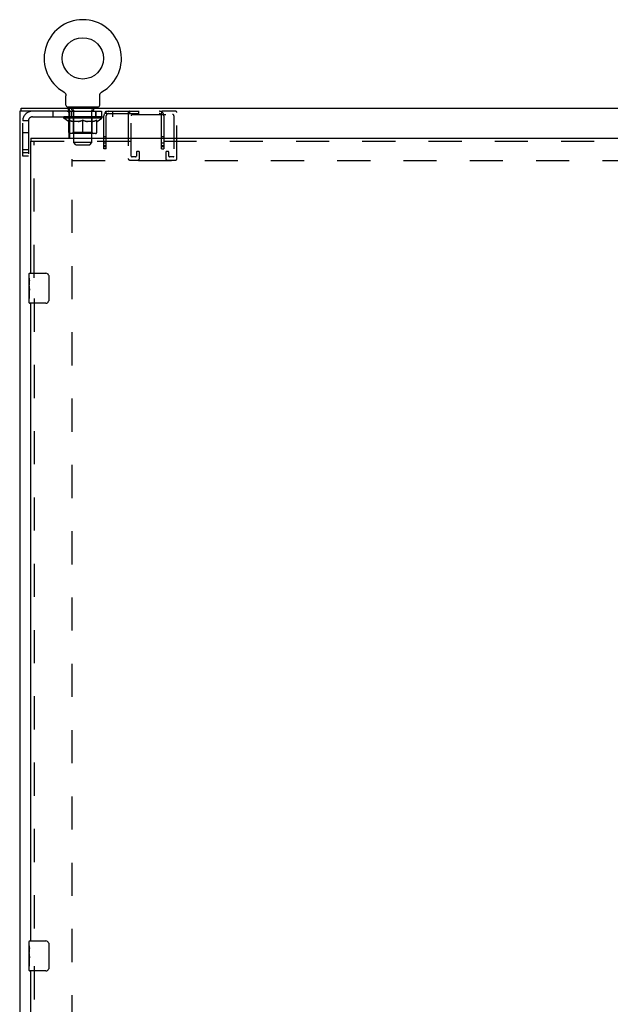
# Model space of a CAD drawing. Header units: inches. Extents: x 0 to 201, y 0 to 130.
# Tile 25 of 36: x 64 to 84, y 57 to 90. Entities that reach past the tile are written whole.
import ezdxf

# ---------------------------------------------------------------- set-up
doc = ezdxf.new("R2010")
doc.units = ezdxf.units.IN
doc.header["$LTSCALE"] = 11.043285
doc.header["$MEASUREMENT"] = 0
doc.linetypes.add('HIDDEN', pattern=[0.2, 0.1, -0.1])
doc.layers.get('0').update_dxf_attribs({"linetype": 'CONTINUOUS'})
doc.layers.add('DEFAULT_2', color=8, linetype='HIDDEN')
doc.layers.add('DOOR_ASSEMBLY', color=7, linetype='CONTINUOUS')

msp = doc.modelspace()

# ---------------------------------------------------------------- linework, layer by layer
at = {"color": 7, "linetype": 'Continuous'}
for p, q in [((65.372, 87.443), (65.372, 87.443)), ((65.372, 87.443), (65.376, 87.44)), ((65.373, 87.442), (65.375, 87.441)), ((65.376, 87.44), (65.381, 87.437)), ((65.38, 87.437), (65.385, 87.434)), ((65.385, 87.434), (65.389, 87.431)), ((65.389, 87.431), (65.393, 87.428)), ((65.393, 87.428), (65.397, 87.425)), ((65.396, 87.425), (65.4, 87.421)), ((65.4, 87.422), (65.404, 87.418)), ((65.404, 87.418), (65.407, 87.414)), ((65.407, 87.414), (65.411, 87.41)), ((65.411, 87.41), (65.414, 87.406)), ((65.414, 87.407), (65.417, 87.402)), ((65.417, 87.402), (65.42, 87.398)), ((65.42, 87.398), (65.423, 87.394)), ((65.423, 87.394), (65.425, 87.39)), ((65.425, 87.39), (65.428, 87.385)), ((65.428, 87.385), (65.43, 87.381)), ((65.43, 87.381), (65.432, 87.376)), ((65.432, 87.376), (65.434, 87.371)), ((65.434, 87.371), (65.436, 87.367)), ((65.436, 87.367), (65.438, 87.362)), ((65.438, 87.362), (65.439, 87.357)), ((65.439, 87.357), (65.44, 87.352)), ((65.44, 87.352), (65.442, 87.347)), ((65.442, 87.347), (65.443, 87.342)), ((65.443, 87.342), (65.443, 87.337)), ((65.443, 87.337), (65.444, 87.332)), ((65.445, 87.003), (65.445, 87.318)), ((66.57, 87.332), (66.571, 87.337)), ((66.57, 87.327), (66.57, 87.332)), ((66.57, 87.322), (66.57, 87.327)), ((66.57, 87.322), (66.57, 87.327)), ((66.57, 87.318), (66.57, 87.322)), ((66.57, 87.003), (66.57, 87.318)), ((66.571, 87.337), (66.572, 87.342)), ((66.572, 87.342), (66.573, 87.347)), ((66.573, 87.347), (66.574, 87.352)), ((66.574, 87.352), (66.575, 87.357)), ((66.575, 87.357), (66.577, 87.362)), ((66.577, 87.362), (66.578, 87.367)), ((66.578, 87.367), (66.58, 87.371)), ((66.58, 87.371), (66.582, 87.376)), ((66.582, 87.376), (66.584, 87.381)), ((66.584, 87.381), (66.587, 87.385)), ((66.587, 87.385), (66.589, 87.39)), ((66.589, 87.39), (66.592, 87.394)), ((66.592, 87.394), (66.594, 87.398)), ((66.594, 87.398), (66.597, 87.402)), ((66.597, 87.402), (66.6, 87.407)), ((66.6, 87.406), (66.604, 87.41)), ((66.604, 87.41), (66.607, 87.414)), ((66.607, 87.414), (66.611, 87.418)), ((66.61, 87.418), (66.614, 87.422)), ((66.614, 87.421), (66.618, 87.425)), ((66.618, 87.425), (66.622, 87.428)), ((66.622, 87.428), (66.626, 87.431)), ((66.626, 87.431), (66.63, 87.434)), ((66.63, 87.434), (66.634, 87.437)), ((66.634, 87.437), (66.638, 87.44)), ((66.634, 87.437), (66.635, 87.438)), ((66.638, 87.44), (66.642, 87.443)), ((66.64, 87.441), (66.641, 87.442)), ((66.642, 87.443), (66.642, 87.443)), ((65.507, 86.934), (65.507, 86.904)), ((66.507, 86.934), (65.507, 86.934)), ((66.507, 86.934), (66.507, 86.904)), ((63.955, 86.8), (63.955, 86.904)), ((65.489, 86.8), (65.53, 86.8)), ((65.53, 86.8), (65.53, 86.904)), ((65.549, 86.568), (65.58, 86.568))]:
    msp.add_line(p, q, dxfattribs=at)
at = {"color": 3, "linetype": 'Continuous'}
for p, q in [((63.903, 86.8), (63.903, 8.268)), ((65.489, 86.8), (63.903, 86.8)), ((63.955, 86.904), (103.221, 86.904)), ((65.549, 85.904), (65.549, 86.74)), ((65.58, 86.612), (65.549, 86.612)), ((65.57, 86.821), (65.567, 86.838)), ((65.58, 85.904), (65.58, 86.78))]:
    msp.add_line(p, q, dxfattribs=at)
at = {"color": 7, "linetype": 'Continuous'}
for points in [[(65.444, 87.332), (65.444, 87.327), (65.445, 87.322), (65.445, 87.318)], [(65.551, 86.769), (65.549, 86.776), (65.548, 86.779), (65.547, 86.783), (65.545, 86.786), (65.544, 86.789), (65.543, 86.791), (65.541, 86.794), (65.54, 86.796), (65.538, 86.797), (65.536, 86.799), (65.535, 86.799), (65.533, 86.8), (65.532, 86.8), (65.53, 86.8)], [(65.58, 86.728), (65.578, 86.73), (65.576, 86.731), (65.574, 86.732), (65.572, 86.734), (65.57, 86.736), (65.568, 86.738), (65.566, 86.74), (65.564, 86.742), (65.563, 86.744), (65.561, 86.747), (65.559, 86.75), (65.558, 86.753), (65.556, 86.756), (65.555, 86.759), (65.554, 86.763), (65.553, 86.766), (65.551, 86.769)], [(65.549, 86.497), (65.569, 86.49), (65.58, 86.486)]]:
    msp.add_lwpolyline(points, dxfattribs=at)
at = {"color": 3, "linetype": 'Continuous'}
for points in [[(65.567, 86.838), (65.567, 86.843), (65.566, 86.848), (65.565, 86.853), (65.564, 86.858), (65.563, 86.863), (65.562, 86.867), (65.561, 86.871), (65.56, 86.875), (65.559, 86.878), (65.557, 86.882), (65.556, 86.885), (65.554, 86.889), (65.553, 86.891), (65.551, 86.894), (65.549, 86.896), (65.547, 86.898), (65.546, 86.899), (65.544, 86.901), (65.542, 86.902), (65.54, 86.903), (65.538, 86.903), (65.535, 86.904), (65.533, 86.904), (65.53, 86.904)], [(65.58, 86.78), (65.579, 86.783), (65.577, 86.787), (65.576, 86.791), (65.575, 86.795), (65.574, 86.8), (65.573, 86.805), (65.572, 86.81), (65.571, 86.816), (65.57, 86.821)]]:
    msp.add_lwpolyline(points, dxfattribs=at)
at = {"color": 7, "linetype": 'Continuous'}
msp.add_circle((66.007, 88.562), 0.688, dxfattribs=at)
for centre, radius, start, end in [((66.007, 88.562), 1.288, 299.5053, 240.4947), ((65.514, 87.003), 0.069, 180, 265), ((66.501, 87.003), 0.069, 275, 360), ((65.581, 86.093), 0.0371, 211.5111, 269.0881)]:
    msp.add_arc(centre, radius, start, end, dxfattribs=at)
at = {"color": 3, "linetype": 'Continuous'}
msp.add_arc((65.489, 86.74), 0.06, 0, 90, dxfattribs=at)
at = {"color": 7, "linetype": 'Continuous'}
msp.add_ellipse((66.007, 86.614), major_axis=(0.633, -0.025), ratio=0.046319, start_param=3.905623, end_param=3.974084, dxfattribs=at)
at = {"layer": 'DEFAULT_2', "color": 8, "linetype": 'HIDDEN'}
for p, q in [((65.379, 87.438), (65.38, 87.437)), ((65.695, 86.934), (65.695, 86.904)), ((66.32, 86.934), (66.32, 86.904)), ((64.325, 86.612), (65.549, 86.612)), ((65.007, 86.8), (65.007, 86.612)), ((65.374, 86.568), (65.374, 86.614)), ((65.384, 86.608), (65.384, 86.614)), ((65.392, 86.604), (65.392, 86.608)), ((65.392, 86.604), (66.622, 86.604)), ((65.401, 86.604), (65.401, 86.608)), ((65.402, 86.604), (65.402, 86.608)), ((65.412, 86.608), (65.412, 86.614)), ((65.428, 86.604), (65.428, 86.608)), ((65.43, 86.604), (65.43, 86.608)), ((65.459, 86.608), (65.459, 86.614)), ((65.473, 86.604), (65.473, 86.608)), ((65.476, 86.604), (65.476, 86.608)), ((65.68, 86.608), (65.479, 86.608)), ((65.522, 86.608), (65.522, 86.614)), ((65.523, 86.604), (65.523, 86.608)), ((65.524, 86.604), (65.524, 86.608)), ((65.527, 86.604), (65.527, 86.608)), ((65.53, 86.8), (66.78, 86.8)), ((65.534, 86.604), (65.534, 86.608)), ((65.534, 86.604), (65.534, 86.608)), ((65.538, 86.604), (65.538, 86.608)), ((65.541, 86.604), (65.541, 86.609)), ((65.545, 86.604), (65.545, 86.608)), ((65.56, 86.604), (65.56, 86.608)), ((65.567, 86.612), (65.567, 86.8)), ((65.57, 86.612), (65.57, 86.8)), ((65.578, 86.604), (65.578, 86.61)), ((65.578, 86.604), (65.578, 86.608)), ((65.58, 86.612), (67.007, 86.612)), ((65.599, 86.604), (65.599, 86.608)), ((65.599, 86.604), (65.599, 86.608)), ((65.6, 86.608), (65.6, 86.614)), ((65.61, 86.604), (65.61, 86.608)), ((65.614, 86.604), (65.614, 86.608)), ((65.623, 86.604), (65.623, 86.608)), ((65.632, 86.8), (65.632, 86.612)), ((65.634, 86.604), (65.634, 86.612)), ((65.642, 86.844), (65.642, 86.924)), ((65.65, 86.604), (65.65, 86.608)), ((65.712, 86.834), (65.652, 86.834)), ((65.653, 86.604), (65.653, 86.608)), ((65.68, 86.604), (65.68, 86.608)), ((65.747, 86.608), (65.685, 86.608)), ((65.691, 86.608), (65.691, 86.614)), ((65.697, 86.604), (65.697, 86.608)), ((65.702, 86.604), (65.702, 86.608)), ((65.707, 85.753), (65.707, 86.824)), ((65.708, 86.604), (65.708, 86.613)), ((65.712, 86.604), (65.712, 86.608)), ((65.723, 86.604), (65.723, 86.608)), ((65.747, 86.604), (65.747, 86.608)), ((65.822, 86.608), (65.763, 86.608)), ((65.783, 86.604), (65.783, 86.608)), ((65.791, 86.608), (65.791, 86.614)), ((65.794, 86.604), (65.794, 86.608)), ((65.797, 86.604), (65.797, 86.614)), ((65.799, 86.604), (65.799, 86.608)), ((65.807, 86.604), (65.807, 86.608)), ((65.822, 86.604), (65.822, 86.608)), ((65.903, 86.608), (65.848, 86.608)), ((65.861, 86.604), (65.861, 86.608)), ((65.893, 86.608), (66.007, 86.614)), ((65.897, 86.608), (65.897, 86.614)), ((65.898, 86.614), (65.897, 86.614)), ((65.898, 86.608), (65.898, 86.614)), ((65.898, 86.604), (65.898, 86.608)), ((65.902, 86.604), (65.902, 86.608)), ((65.903, 86.604), (65.903, 86.608)), ((65.903, 86.604), (65.903, 86.608)), ((65.986, 86.608), (65.938, 86.608)), ((65.944, 86.604), (65.944, 86.608)), ((65.986, 86.604), (65.986, 86.608)), ((66.005, 86.608), (66.004, 86.608)), ((66.004, 86.604), (66.004, 86.608)), ((66.005, 86.604), (66.005, 86.608)), ((66.007, 86.608), (66.007, 86.614)), ((66.01, 86.604), (66.01, 86.608)), ((66.01, 86.604), (66.01, 86.608)), ((66.01, 86.608), (66.01, 86.608)), ((66.012, 86.608), (66.076, 86.608)), ((66.028, 86.604), (66.028, 86.608)), ((66.044, 86.608), (66.044, 86.612)), ((66.044, 86.612), (66.122, 86.608)), ((66.065, 86.608), (66.065, 86.611)), ((66.071, 86.604), (66.071, 86.608)), ((66.111, 86.604), (66.111, 86.608)), ((66.112, 86.604), (66.112, 86.608)), ((66.112, 86.608), (66.166, 86.608)), ((66.113, 86.604), (66.113, 86.608)), ((66.117, 86.608), (66.117, 86.614)), ((66.117, 86.608), (66.117, 86.614)), ((66.117, 86.614), (66.117, 86.614)), ((66.117, 86.604), (66.117, 86.608)), ((66.153, 86.604), (66.153, 86.608)), ((66.192, 86.604), (66.192, 86.608)), ((66.192, 86.608), (66.251, 86.608)), ((66.207, 86.604), (66.207, 86.608)), ((66.215, 86.604), (66.215, 86.608)), ((66.218, 86.604), (66.218, 86.614)), ((66.22, 86.604), (66.22, 86.608)), ((66.224, 86.608), (66.224, 86.614)), ((66.231, 86.604), (66.231, 86.608)), ((66.267, 86.604), (66.267, 86.608)), ((66.267, 86.608), (66.329, 86.608)), ((66.291, 86.604), (66.291, 86.608)), ((66.362, 86.834), (66.302, 86.834)), ((66.302, 86.604), (66.302, 86.608)), ((66.306, 86.604), (66.306, 86.613)), ((66.307, 85.753), (66.307, 86.824)), ((66.312, 86.604), (66.312, 86.608)), ((66.317, 86.604), (66.317, 86.608)), ((66.324, 86.608), (66.324, 86.614)), ((66.334, 86.604), (66.334, 86.608)), ((66.334, 86.608), (66.535, 86.608)), ((66.361, 86.604), (66.361, 86.608)), ((66.364, 86.604), (66.364, 86.608)), ((66.372, 86.844), (66.372, 86.924)), ((66.38, 86.604), (66.38, 86.612)), ((66.391, 86.604), (66.391, 86.608)), ((66.4, 86.604), (66.4, 86.608)), ((66.405, 86.604), (66.405, 86.608)), ((66.414, 86.608), (66.414, 86.614)), ((66.416, 86.604), (66.416, 86.608)), ((66.416, 86.604), (66.416, 86.608)), ((66.436, 86.604), (66.436, 86.61)), ((66.437, 86.604), (66.437, 86.608)), ((66.445, 86.612), (66.445, 86.8)), ((66.447, 86.612), (66.447, 86.8)), ((66.455, 86.604), (66.455, 86.608)), ((66.469, 86.604), (66.469, 86.608)), ((66.473, 86.604), (66.473, 86.609)), ((66.477, 86.604), (66.477, 86.608)), ((66.48, 86.604), (66.48, 86.608)), ((66.48, 86.604), (66.48, 86.608)), ((66.487, 86.604), (66.487, 86.608)), ((66.49, 86.604), (66.49, 86.608)), ((66.491, 86.604), (66.491, 86.608)), ((66.492, 86.608), (66.492, 86.614)), ((66.538, 86.604), (66.538, 86.608)), ((66.541, 86.604), (66.541, 86.608)), ((66.556, 86.608), (66.556, 86.614)), ((66.584, 86.604), (66.584, 86.608)), ((66.586, 86.604), (66.586, 86.608)), ((66.602, 86.608), (66.602, 86.614)), ((66.612, 86.604), (66.612, 86.608)), ((66.613, 86.604), (66.613, 86.608)), ((66.622, 86.604), (66.622, 86.608)), ((66.631, 86.608), (66.631, 86.614)), ((66.632, 86.8), (66.632, 86.612)), ((66.64, 86.568), (66.64, 86.614)), ((66.71, 85.55), (66.71, 86.642)), ((66.756, 86.754), (66.812, 86.699)), ((66.78, 86.722), (66.78, 86.8)), ((66.78, 86.8), (68.64, 86.8)), ((66.78, 86.722), (68.64, 86.722)), ((66.788, 85.55), (66.788, 86.642)), ((66.806, 86.705), (66.806, 86.705)), ((67.007, 86.612), (67.007, 86.8)), ((67.52, 86.754), (67.52, 85.221)), ((67.562, 86.8), (67.562, 86.722)), ((67.624, 85.302), (67.624, 86.65)), ((67.67, 86.696), (68.995, 86.696)), ((67.858, 86.8), (67.858, 86.722)), ((68.664, 86.754), (68.609, 86.699)), ((68.632, 85.55), (68.632, 86.642)), ((68.64, 86.722), (68.64, 86.8)), ((69.099, 86.8), (68.64, 86.8)), ((68.71, 86.642), (68.71, 85.55)), ((69.041, 86.65), (69.041, 85.302)), ((69.145, 85.221), (69.145, 86.754)), ((64.007, 85.299), (64.007, 86.482)), ((64.195, 86.482), (64.007, 86.482)), ((64.195, 86.482), (64.195, 85.299)), ((65.533, 86.456), (65.374, 86.568)), ((65.549, 86.568), (65.374, 86.568)), ((65.533, 86.456), (65.544, 86.456)), ((65.544, 86.093), (65.544, 86.499)), ((65.544, 86.499), (65.549, 86.497)), ((66.64, 86.568), (65.58, 86.568)), ((65.866, 86.456), (65.686, 86.456)), ((65.694, 86.096), (65.694, 86.565)), ((66.007, 86.056), (66.007, 86.5)), ((66.328, 86.456), (66.148, 86.456)), ((66.32, 86.096), (66.32, 86.565)), ((66.471, 86.093), (66.471, 86.499)), ((66.471, 86.456), (66.481, 86.456)), ((66.481, 86.456), (66.64, 86.568)), ((64.195, 86.081), (64.007, 86.081)), ((66.434, 86.056), (65.581, 86.056)), ((65.694, 86.096), (65.655, 86.056)), ((66.32, 86.096), (65.694, 86.096)), ((66.32, 86.096), (66.36, 86.056)), ((66.788, 85.948), (66.71, 85.948)), ((68.71, 85.948), (68.632, 85.948)), ((65.776, 85.684), (65.707, 85.753)), ((66.307, 85.753), (65.707, 85.753)), ((65.776, 85.684), (66.238, 85.684)), ((66.238, 85.684), (66.307, 85.753)), ((66.788, 85.738), (66.71, 85.738)), ((66.788, 85.652), (66.71, 85.652)), ((68.71, 85.738), (68.632, 85.738)), ((68.71, 85.652), (68.632, 85.652)), ((64.195, 85.519), (64.007, 85.519)), ((64.007, 85.424), (64.195, 85.424)), ((64.195, 85.299), (64.007, 85.299)), ((66.788, 85.613), (66.71, 85.613)), ((66.788, 85.55), (66.71, 85.55)), ((67.791, 85.433), (67.791, 85.302)), ((67.872, 85.456), (67.814, 85.456)), ((67.895, 85.221), (67.895, 85.433)), ((68.71, 85.613), (68.632, 85.613)), ((68.632, 85.55), (68.71, 85.55)), ((68.77, 85.433), (68.77, 85.221)), ((68.851, 85.456), (68.793, 85.456)), ((68.874, 85.302), (68.874, 85.433)), ((65.653, 9.862), (65.653, 85.206)), ((65.653, 85.154), (101.523, 85.154)), ((67.566, 85.175), (67.849, 85.175)), ((67.768, 85.279), (67.647, 85.279)), ((68.816, 85.175), (69.099, 85.175)), ((69.018, 85.279), (68.897, 85.279))]:
    msp.add_line(p, q, dxfattribs=at)
for points in [[(66.756, 86.754), (66.759, 86.757), (66.761, 86.761), (66.763, 86.766), (66.765, 86.771), (66.766, 86.775)], [(66.766, 86.775), (66.769, 86.784), (66.77, 86.788), (66.772, 86.792), (66.773, 86.795), (66.775, 86.797), (66.776, 86.799), (66.778, 86.8), (66.78, 86.8)], [(66.78, 86.762), (66.78, 86.763), (66.78, 86.763), (66.78, 86.763), (66.78, 86.763), (66.78, 86.763), (66.78, 86.762), (66.78, 86.762), (66.78, 86.761)], [(66.806, 86.705), (66.806, 86.705), (66.805, 86.705), (66.805, 86.706), (66.804, 86.707), (66.804, 86.708), (66.803, 86.708), (66.802, 86.709), (66.802, 86.71), (66.801, 86.711), (66.801, 86.712), (66.8, 86.713), (66.799, 86.714), (66.799, 86.715), (66.798, 86.716), (66.797, 86.717), (66.797, 86.718), (66.796, 86.719), (66.796, 86.721), (66.795, 86.722), (66.794, 86.723), (66.794, 86.724), (66.793, 86.725), (66.793, 86.727), (66.792, 86.728), (66.791, 86.729), (66.791, 86.731), (66.79, 86.732), (66.789, 86.733), (66.789, 86.735), (66.788, 86.736), (66.788, 86.738), (66.787, 86.739), (66.787, 86.74), (66.786, 86.741), (66.786, 86.743), (66.785, 86.744), (66.785, 86.745), (66.784, 86.746), (66.784, 86.748), (66.784, 86.749), (66.783, 86.75), (66.783, 86.751), (66.783, 86.752), (66.782, 86.753), (66.782, 86.754), (66.782, 86.755), (66.782, 86.757), (66.781, 86.758), (66.781, 86.759), (66.781, 86.76), (66.781, 86.76), (66.781, 86.761), (66.78, 86.762), (66.78, 86.762)], [(66.806, 86.703), (66.803, 86.707), (66.801, 86.709), (66.798, 86.711), (66.796, 86.714), (66.793, 86.716), (66.791, 86.718), (66.788, 86.72), (66.785, 86.721), (66.783, 86.722), (66.78, 86.722)], [(66.804, 86.707), (66.804, 86.706), (66.805, 86.706), (66.805, 86.705), (66.806, 86.705), (66.806, 86.705)], [(66.812, 86.699), (66.811, 86.699), (66.81, 86.699), (66.809, 86.7), (66.808, 86.701), (66.806, 86.703)], [(68.609, 86.699), (68.609, 86.699), (68.61, 86.699), (68.611, 86.7), (68.612, 86.701), (68.614, 86.703), (68.617, 86.707)], [(68.615, 86.705), (68.614, 86.705), (68.614, 86.705), (68.614, 86.705), (68.615, 86.705), (68.615, 86.705), (68.616, 86.706), (68.616, 86.707)], [(68.64, 86.763), (68.64, 86.763), (68.64, 86.762), (68.64, 86.761), (68.639, 86.76), (68.639, 86.759), (68.639, 86.758), (68.639, 86.757), (68.639, 86.756), (68.638, 86.755), (68.638, 86.755), (68.638, 86.754), (68.638, 86.753), (68.637, 86.751), (68.637, 86.75), (68.637, 86.749), (68.636, 86.748), (68.636, 86.747), (68.636, 86.746), (68.635, 86.745), (68.635, 86.744), (68.635, 86.743), (68.634, 86.742), (68.634, 86.741), (68.633, 86.74), (68.633, 86.739), (68.632, 86.738), (68.632, 86.736), (68.631, 86.735), (68.631, 86.734), (68.63, 86.733), (68.63, 86.731), (68.629, 86.73), (68.629, 86.729), (68.628, 86.727), (68.627, 86.726), (68.627, 86.725), (68.626, 86.723), (68.625, 86.722), (68.625, 86.721), (68.624, 86.72), (68.623, 86.718), (68.623, 86.717), (68.622, 86.716), (68.622, 86.715), (68.621, 86.714), (68.62, 86.713), (68.62, 86.712), (68.619, 86.711), (68.618, 86.71), (68.618, 86.709), (68.617, 86.709), (68.617, 86.708), (68.616, 86.707), (68.616, 86.706), (68.615, 86.706), (68.615, 86.705), (68.615, 86.705)], [(68.617, 86.707), (68.619, 86.709), (68.622, 86.711), (68.624, 86.714), (68.627, 86.716), (68.63, 86.718), (68.632, 86.72), (68.635, 86.721), (68.637, 86.722), (68.64, 86.722)], [(68.664, 86.754), (68.661, 86.757), (68.659, 86.76), (68.658, 86.764), (68.656, 86.768), (68.655, 86.772), (68.653, 86.777), (68.652, 86.781), (68.651, 86.784), (68.65, 86.788), (68.649, 86.791), (68.648, 86.794), (68.646, 86.796), (68.645, 86.798), (68.643, 86.799), (68.642, 86.8), (68.64, 86.8)], [(68.64, 86.763), (68.64, 86.763), (68.64, 86.763)], [(68.64, 86.761), (68.64, 86.761), (68.64, 86.762), (68.64, 86.763), (68.64, 86.763), (68.64, 86.763)], [(65.686, 86.456), (65.663, 86.461), (65.639, 86.466), (65.616, 86.473), (65.592, 86.481), (65.568, 86.489), (65.544, 86.499)], [(65.58, 86.486), (65.595, 86.481), (65.62, 86.473), (65.645, 86.466), (65.669, 86.461), (65.694, 86.456)], [(65.856, 86.456), (65.881, 86.461), (65.906, 86.466), (65.931, 86.473), (65.956, 86.481), (65.981, 86.49), (66.007, 86.5)], [(66.007, 86.498), (65.983, 86.489), (65.959, 86.48), (65.935, 86.473), (65.912, 86.466), (65.889, 86.461), (65.866, 86.456)], [(66.007, 86.5), (66.033, 86.49), (66.059, 86.481), (66.084, 86.473), (66.109, 86.466), (66.134, 86.461), (66.158, 86.456)], [(66.148, 86.456), (66.125, 86.461), (66.102, 86.466), (66.079, 86.473), (66.055, 86.48), (66.031, 86.489), (66.007, 86.498)], [(66.321, 86.456), (66.345, 86.461), (66.37, 86.466), (66.395, 86.473), (66.42, 86.481), (66.445, 86.49), (66.471, 86.499)], [(66.471, 86.499), (66.446, 86.489), (66.422, 86.481), (66.398, 86.473), (66.375, 86.466), (66.352, 86.461), (66.328, 86.456)]]:
    msp.add_lwpolyline(points, dxfattribs=at)
for centre, radius, start, end in [((65.514, 87.003), 0.069, 265, 270), ((65.632, 86.924), 0.01, 0, 90), ((66.382, 86.924), 0.01, 90, 180), ((66.501, 87.003), 0.069, 270, 275), ((64.325, 86.482), 0.318, 90, 180), ((64.325, 86.482), 0.13, 90, 180), ((65.652, 86.844), 0.01, 180, 270), ((65.655, 86.565), 0.0398, 0, 90), ((65.697, 86.824), 0.01, 0, 90), ((66.317, 86.824), 0.01, 90, 180), ((66.36, 86.565), 0.0398, 90, 180), ((66.362, 86.844), 0.01, 270, 360), ((66.868, 86.642), 0.158, 90, 180), ((66.868, 86.642), 0.08, 90, 180), ((67.566, 86.754), 0.046, 90, 180), ((67.67, 86.65), 0.046, 90, 180), ((68.552, 86.642), 0.158, 0, 90), ((68.552, 86.642), 0.08, 0, 90), ((68.995, 86.65), 0.046, 0, 90), ((69.099, 86.754), 0.046, 0, 90), ((65.581, 86.093), 0.0371, 180, 211.5111), ((65.581, 86.093), 0.0371, 269.0881, 270), ((66.434, 86.093), 0.0371, 270, 360), ((67.647, 85.302), 0.023, 180, 270), ((67.768, 85.302), 0.023, 270, 360), ((67.814, 85.433), 0.023, 90, 180), ((67.872, 85.433), 0.023, 0, 90), ((68.793, 85.433), 0.023, 90, 180), ((68.851, 85.433), 0.023, 0, 90), ((68.897, 85.302), 0.023, 180, 270), ((69.018, 85.302), 0.023, 270, 360), ((67.566, 85.221), 0.046, 180, 270), ((67.849, 85.221), 0.046, 270, 360), ((68.816, 85.221), 0.046, 180, 270), ((69.099, 85.221), 0.046, 270, 360)]:
    msp.add_arc(centre, radius, start, end, dxfattribs=at)
for centre, major_axis, ratio, start_param, end_param in [((66.007, 86.614), (0.633, 0.007), 0.05963, 2.96643, 3.140963), ((65.354, 86.603), (0.198, 0), 0.060556, 0.430652, 1.470503), ((66.007, 86.614), (0.633, 0), 0.060556, 3.141593, 3.316126), ((65.354, 86.596), (0.198, 0.002), 0.05963, 1.376596, 1.469874), ((66.007, 86.614), (0.633, 0.013), 0.05688, 2.791345, 2.965878), ((65.33, 86.603), (0.198, 0.002), 0.05963, 0.25549, 1.295341), ((65.398, 86.603), (0.198, -0.002), 0.05963, 6.889, 7.928851), ((66.007, 86.614), (0.633, -0.007), 0.05963, -2.96643, -2.791898), ((65.398, 86.596), (0.198, 0), 0.060556, 1.551758, 1.645036), ((65.33, 86.596), (0.198, 0.004), 0.05688, 1.20151, 1.294789), ((65.399, 86.598), (0.164, 0.002), 0.05963, 1.065228, 1.614276), ((65.38, 86.598), (0.164, 0.003), 0.05688, 0.890143, 1.43919), ((65.438, 86.598), (0.164, 0), 0.060556, 1.240391, 1.789438), ((66.007, 86.614), (0.633, 0.019), 0.052395, 2.616403, 2.790936), ((65.326, 86.603), (0.198, 0.004), 0.05688, 0.080405, 1.120256), ((65.461, 86.603), (0.198, -0.004), 0.05688, 7.064085, 8.103936), ((66.007, 86.614), (0.633, -0.013), 0.05688, -2.791345, -2.616812), ((65.461, 86.596), (0.198, -0.002), 0.05963, 1.72692, 1.820198), ((65.326, 86.596), (0.198, 0.006), 0.052395, 1.026568, 1.119847), ((65.379, 86.598), (0.164, 0.005), 0.052395, 0.715201, 1.264248), ((65.493, 86.598), (0.164, -0.002), 0.05963, 1.415553, 1.9646), ((66.007, 86.614), (0.633, 0.025), 0.046319, 2.441654, 2.616187), ((65.54, 86.603), (0.198, -0.006), 0.052395, 7.239027, 8.278878), ((65.343, 86.603), (0.198, 0.006), 0.052395, -0.094537, 0.945314), ((66.007, 86.614), (0.633, -0.019), 0.052395, -2.616403, -2.44187), ((65.54, 86.596), (0.198, -0.004), 0.05688, 1.902006, 1.995284), ((65.343, 86.596), (0.198, 0.008), 0.046319, 0.851819, 0.945098), ((65.397, 86.598), (0.164, 0.006), 0.046319, 0.540452, 1.089499), ((65.564, 86.598), (0.164, -0.003), 0.05688, 7.873824, 8.422871), ((66.007, 86.614), (0.633, 0.029), 0.038841, 8.550309, 8.724842), ((65.634, 86.603), (0.198, -0.008), 0.046319, 7.413776, 8.453627), ((65.38, 86.603), (0.198, 0.008), 0.046319, 6.013899, 7.05375), ((66.007, 86.614), (0.633, -0.025), 0.046319, -2.441654, -2.377562), ((65.634, 86.596), (0.198, -0.006), 0.052395, 2.076947, 2.170226), ((65.38, 86.596), (0.198, 0.009), 0.038841, 0.677289, 0.770567), ((65.434, 86.598), (0.164, 0.008), 0.038841, 6.649107, 7.198154), ((65.649, 86.598), (0.164, -0.005), 0.052395, 8.048766, 8.597813), ((66.007, 86.614), (0.633, -0.025), 0.046319, 3.974084, 4.016064), ((66.007, 86.614), (0.633, 0.033), 0.030195, 2.09281, 2.267343), ((65.738, 86.603), (0.198, -0.009), 0.038841, 1.305122, 2.344973), ((65.436, 86.603), (0.198, 0.009), 0.038841, -0.443817, 0.596034), ((66.007, 86.614), (0.633, -0.029), 0.038841, -2.267123, -2.092591), ((65.738, 86.596), (0.198, -0.008), 0.046319, 2.251696, 2.344975), ((65.436, 86.596), (0.198, 0.01), 0.030195, 0.502975, 0.596254), ((65.489, 86.598), (0.164, 0.009), 0.030195, 0.191608, 0.740655), ((65.744, 86.598), (0.164, -0.006), 0.046319, 1.940329, 2.489376), ((65.51, 86.603), (0.198, 0.01), 0.030195, -0.61813, 0.421721), ((66.007, 86.614), (0.633, 0.036), 0.020645, 1.918687, 2.09322), ((65.851, 86.603), (0.198, -0.01), 0.030195, 1.479435, 2.519286), ((66.007, 86.614), (0.633, -0.033), 0.030195, -2.09281, -1.918277), ((65.851, 86.596), (0.198, -0.009), 0.038841, 2.426227, 2.519505), ((65.51, 86.596), (0.198, 0.011), 0.020645, 0.328852, 0.422131), ((65.559, 86.598), (0.164, 0.009), 0.020645, 0.017485, 0.566532), ((65.848, 86.598), (0.164, -0.008), 0.038841, 2.11486, 2.663907), ((65.599, 86.603), (0.198, 0.011), 0.020645, -0.792253, 0.247598), ((66.007, 86.614), (0.633, 0.038), 0.010478, 1.744704, 1.919237), ((65.969, 86.603), (0.198, -0.011), 0.020645, 1.653558, 2.693409), ((66.007, 86.614), (0.633, -0.036), 0.020645, -1.918687, -1.744154), ((65.969, 86.596), (0.198, -0.01), 0.030195, 2.60054, 2.693819), ((65.599, 86.596), (0.198, 0.012), 0.010478, 0.154869, 0.248148), ((65.643, 86.598), (0.164, 0.01), 0.010478, 6.126688, 6.675735), ((65.956, 86.598), (0.164, -0.009), 0.030195, 2.289173, 2.83822), ((65.7, 86.603), (0.198, 0.012), 0.010478, -0.966236, -0.000846), ((66.088, 86.603), (0.198, -0.012), 0.010478, 1.827541, 2.867392), ((66.007, 86.614), (0.633, -0.038), 0.010478, -1.744704, -1.563007), ((66.088, 86.596), (0.198, -0.011), 0.020645, 2.774664, 2.867942), ((66.066, 86.598), (0.164, -0.009), 0.020645, 2.463296, 3.012344), ((65.926, 86.603), (0.198, 0.012), 0.010478, 0.274201, 1.314052), ((65.84, 86.598), (0.164, 0.01), 0.010478, -0.000483, 0.504314), ((65.81, 86.596), (0.198, 0.012), 0.010478, 0.099668, 0.192946), ((66.007, 86.614), (0.633, 0.038), 0.010478, -1.571421, -1.396888), ((66.204, 86.596), (0.198, -0.012), 0.010478, 2.74231, 2.948646), ((66.174, 86.598), (0.164, -0.01), 0.010478, 2.637279, 3.14189), ((66.045, 86.603), (0.198, 0.011), 0.020645, 0.448184, 1.488034), ((65.948, 86.598), (0.164, 0.009), 0.020645, 0.129249, 0.678296), ((65.926, 86.596), (0.198, 0.011), 0.020645, 0.273651, 0.366929), ((66.007, 86.614), (0.633, 0.036), 0.020645, -1.397439, -1.222906), ((66.315, 86.603), (0.198, -0.012), 0.010478, -3.140747, -2.175357), ((66.007, 86.614), (0.633, -0.038), 0.010478, 1.222355, 1.396888), ((66.163, 86.603), (0.198, 0.01), 0.030195, 0.622307, 1.662158), ((66.058, 86.598), (0.164, 0.009), 0.030195, 0.303372, 0.852419), ((66.372, 86.598), (0.164, -0.01), 0.010478, 2.749043, 3.29809), ((66.416, 86.603), (0.198, -0.011), 0.020645, 2.893995, 3.933846), ((66.045, 86.596), (0.198, 0.01), 0.030195, 0.447774, 0.541052), ((66.416, 86.596), (0.198, -0.012), 0.010478, 2.893445, 2.986723), ((66.007, 86.614), (0.633, 0.033), 0.030195, -1.223315, -1.048783), ((66.007, 86.614), (0.633, -0.036), 0.020645, 1.048373, 1.222906), ((66.276, 86.603), (0.198, 0.009), 0.038841, 0.79662, 1.836471), ((66.167, 86.598), (0.164, 0.008), 0.038841, 0.477686, 1.026733), ((66.456, 86.598), (0.164, -0.009), 0.020645, 2.57506, 3.124108), ((66.504, 86.603), (0.198, -0.01), 0.030195, 2.719872, 3.759723), ((66.381, 86.603), (0.198, 0.008), 0.046319, 0.971151, 2.011002), ((66.163, 86.596), (0.198, 0.009), 0.038841, 0.622087, 0.715366), ((66.504, 86.596), (0.198, -0.011), 0.020645, 2.719462, 2.812741), ((66.007, 86.614), (0.633, 0.029), 0.038841, -1.049002, -0.874469), ((66.007, 86.614), (0.633, -0.033), 0.030195, 0.87425, 1.048783), ((66.27, 86.598), (0.164, 0.006), 0.046319, 0.652216, 1.201263), ((66.474, 86.603), (0.198, 0.006), 0.052395, 1.1459, 2.185751), ((66.526, 86.598), (0.164, -0.009), 0.030195, 2.400937, 2.949985), ((66.578, 86.603), (0.198, -0.009), 0.038841, 2.545558, 3.585409), ((66.365, 86.598), (0.164, 0.005), 0.052395, 0.826965, 1.376012), ((66.276, 86.596), (0.198, 0.008), 0.046319, 0.796618, 0.889896), ((66.578, 86.596), (0.198, -0.01), 0.030195, 2.545339, 2.638617), ((66.553, 86.603), (0.198, 0.004), 0.05688, 1.320842, 2.360692), ((66.007, 86.614), (0.633, 0.025), 0.046319, -0.874471, -0.699939), ((66.007, 86.614), (0.633, -0.029), 0.038841, 0.699936, 0.874469), ((66.634, 86.603), (0.198, -0.008), 0.046319, 2.371028, 3.410879), ((66.58, 86.598), (0.164, -0.008), 0.038841, 2.226624, 2.775671), ((66.616, 86.603), (0.198, 0.002), 0.05963, 1.495927, 2.535778), ((66.45, 86.598), (0.164, 0.003), 0.05688, 1.001907, 1.550954), ((66.671, 86.603), (0.198, -0.006), 0.052395, 2.196279, 3.23613), ((66.617, 86.598), (0.164, -0.006), 0.046319, 2.052093, 2.601141), ((66.381, 86.596), (0.198, 0.006), 0.052395, 0.971367, 1.064645), ((66.66, 86.603), (0.198, 0), 0.060556, 1.671089, 2.71094), ((66.634, 86.596), (0.198, -0.009), 0.038841, 2.371026, 2.464304), ((66.688, 86.603), (0.198, -0.004), 0.05688, 2.021337, 3.061188), ((66.007, 86.614), (0.633, 0.019), 0.052395, -0.699723, -0.52519), ((66.007, 86.614), (0.633, -0.025), 0.046319, 0.525406, 0.699939), ((66.685, 86.603), (0.198, -0.002), 0.05963, 1.846251, 2.886102), ((66.521, 86.598), (0.164, 0.002), 0.05963, 1.176993, 1.72604), ((66.635, 86.598), (0.164, -0.005), 0.052395, 1.877344, 2.426392), ((66.577, 86.598), (0.164, 0), 0.060556, 1.352155, 1.901202), ((66.635, 86.598), (0.164, -0.003), 0.05688, 1.702402, 2.25145), ((66.615, 86.598), (0.164, -0.002), 0.05963, 1.527317, 2.076364), ((66.474, 86.596), (0.198, 0.004), 0.05688, 1.146309, 1.239587), ((66.671, 86.596), (0.198, -0.008), 0.046319, 2.196495, 2.289773), ((66.007, 86.614), (0.633, 0.013), 0.05688, -0.524781, -0.350248), ((66.007, 86.614), (0.633, -0.019), 0.052395, 0.350657, 0.52519), ((66.553, 86.596), (0.198, 0.002), 0.05963, 1.321394, 1.414673), ((66.688, 86.596), (0.198, -0.006), 0.052395, 2.021746, 2.115024), ((66.007, 86.614), (0.633, 0.007), 0.05963, -0.349695, -0.175162), ((66.007, 86.614), (0.633, -0.013), 0.05688, 0.175715, 0.350248), ((66.616, 86.596), (0.198, 0), 0.060556, 1.496556, 1.589835), ((66.685, 86.596), (0.198, -0.004), 0.05688, 1.846804, 1.940083), ((66.66, 86.596), (0.198, -0.002), 0.05963, 1.671719, 1.764997), ((66.007, 86.614), (0.633, 0), 0.060556, -0.174533, 0), ((66.007, 86.614), (0.633, -0.007), 0.05963, 0.000629, 0.175162)]:
    msp.add_ellipse(centre, major_axis=major_axis, ratio=ratio, start_param=start_param, end_param=end_param, dxfattribs=at)
at = {"layer": 'DOOR_ASSEMBLY', "color": 7, "linetype": 'Continuous'}
for p, q in [((64.278, 85.904), (64.278, 85.8)), ((64.218, 81.244), (64.218, 81.389)), ((64.233, 81.404), (64.773, 81.404)), ((64.218, 80.986), (64.218, 81.243)), ((64.224, 81.187), (64.218, 81.187)), ((64.225, 81.02), (64.225, 81.156)), ((64.873, 81.304), (64.873, 80.504)), ((64.218, 81.02), (64.225, 81.02)), ((64.218, 80.419), (64.218, 80.983)), ((64.22, 80.957), (64.218, 80.957)), ((64.218, 80.825), (64.224, 80.825)), ((64.218, 80.789), (64.225, 80.789)), ((64.218, 80.726), (64.225, 80.726)), ((64.22, 80.959), (64.221, 80.937)), ((64.225, 80.559), (64.225, 80.789)), ((64.218, 80.559), (64.225, 80.559)), ((64.773, 80.404), (64.233, 80.404)), ((64.218, 58.997), (64.218, 59.143)), ((64.233, 59.158), (64.773, 59.158)), ((64.873, 59.058), (64.873, 58.258)), ((64.218, 58.739), (64.218, 58.996)), ((64.224, 58.941), (64.218, 58.941)), ((64.218, 58.773), (64.225, 58.773)), ((64.218, 58.173), (64.218, 58.737)), ((64.225, 58.773), (64.225, 58.909)), ((64.22, 58.71), (64.218, 58.71)), ((64.218, 58.578), (64.224, 58.578)), ((64.218, 58.542), (64.225, 58.542)), ((64.218, 58.479), (64.225, 58.479)), ((64.22, 58.712), (64.221, 58.69)), ((64.225, 58.312), (64.225, 58.542)), ((64.218, 58.312), (64.225, 58.312)), ((64.773, 58.158), (64.233, 58.158))]:
    msp.add_line(p, q, dxfattribs=at)
at = {"layer": 'DOOR_ASSEMBLY', "color": 3, "linetype": 'Continuous'}
for p, q in [((64.278, 85.904), (102.336, 85.904)), ((64.278, 81.404), (64.278, 85.8)), ((64.278, 59.158), (64.278, 80.404)), ((64.278, 36.911), (64.278, 58.158))]:
    msp.add_line(p, q, dxfattribs=at)
at = {"layer": 'DOOR_ASSEMBLY', "color": 8, "linetype": 'HIDDEN'}
for p, q in [((64.278, 85.8), (102.336, 85.8)), ((64.382, 81.249), (64.382, 85.8)), ((64.382, 80.559), (64.382, 59.003)), ((64.382, 58.313), (64.382, 36.756))]:
    msp.add_line(p, q, dxfattribs=at)
at = {"layer": 'DOOR_ASSEMBLY', "color": 7, "linetype": 'Continuous'}
for points in [[(64.218, 81.244), (64.218, 81.24), (64.219, 81.235), (64.219, 81.23), (64.221, 81.217)], [(64.221, 81.217), (64.222, 81.209), (64.223, 81.201), (64.223, 81.193)], [(64.223, 81.193), (64.224, 81.184), (64.225, 81.175), (64.225, 81.165), (64.225, 81.156)], [(64.866, 81.341), (64.868, 81.335), (64.87, 81.329), (64.871, 81.323), (64.872, 81.317), (64.873, 81.311), (64.873, 81.304)], [(64.218, 80.986), (64.218, 80.978), (64.219, 80.969), (64.22, 80.959)], [(64.221, 80.937), (64.222, 80.925), (64.223, 80.913), (64.224, 80.901), (64.225, 80.888), (64.225, 80.875), (64.225, 80.862), (64.225, 80.85), (64.225, 80.837), (64.224, 80.824), (64.223, 80.812), (64.222, 80.8)], [(64.873, 80.504), (64.873, 80.498), (64.872, 80.492), (64.871, 80.486), (64.87, 80.48), (64.868, 80.474), (64.866, 80.468)], [(64.866, 59.094), (64.868, 59.088), (64.87, 59.082), (64.871, 59.076), (64.872, 59.07), (64.873, 59.064), (64.873, 59.058)], [(64.218, 58.997), (64.218, 58.993), (64.219, 58.989), (64.219, 58.983), (64.221, 58.97)], [(64.218, 58.739), (64.218, 58.731), (64.219, 58.722), (64.22, 58.712)], [(64.221, 58.97), (64.222, 58.963), (64.223, 58.954), (64.223, 58.946)], [(64.223, 58.946), (64.224, 58.937), (64.225, 58.928), (64.225, 58.919), (64.225, 58.909)], [(64.221, 58.69), (64.222, 58.678), (64.223, 58.666), (64.224, 58.654), (64.225, 58.641), (64.225, 58.629), (64.225, 58.616), (64.225, 58.603), (64.225, 58.59), (64.224, 58.578), (64.223, 58.565), (64.222, 58.553)], [(64.873, 58.258), (64.873, 58.251), (64.872, 58.245), (64.871, 58.239), (64.87, 58.233), (64.868, 58.227), (64.866, 58.222)]]:
    msp.add_lwpolyline(points, dxfattribs=at)
for centre, radius, start, end in [((64.233, 81.389), 0.015, 90, 180), ((64.773, 81.304), 0.1, 21.1999, 90), ((64.233, 80.419), 0.015, 180, 270), ((64.773, 80.504), 0.1, 270, 338.7946), ((64.233, 59.143), 0.015, 90, 180), ((64.773, 59.058), 0.1, 21.1999, 90), ((64.233, 58.173), 0.015, 180, 270), ((64.773, 58.258), 0.1, 270, 338.7946)]:
    msp.add_arc(centre, radius, start, end, dxfattribs=at)
for centre in [(64.481, 80.82), (64.481, 58.574)]:
    msp.add_ellipse(centre, major_axis=(0.263, 0), ratio=0.432808, start_param=3.141593, end_param=3.321581, dxfattribs=at)

doc.saveas('drawing.dxf')
